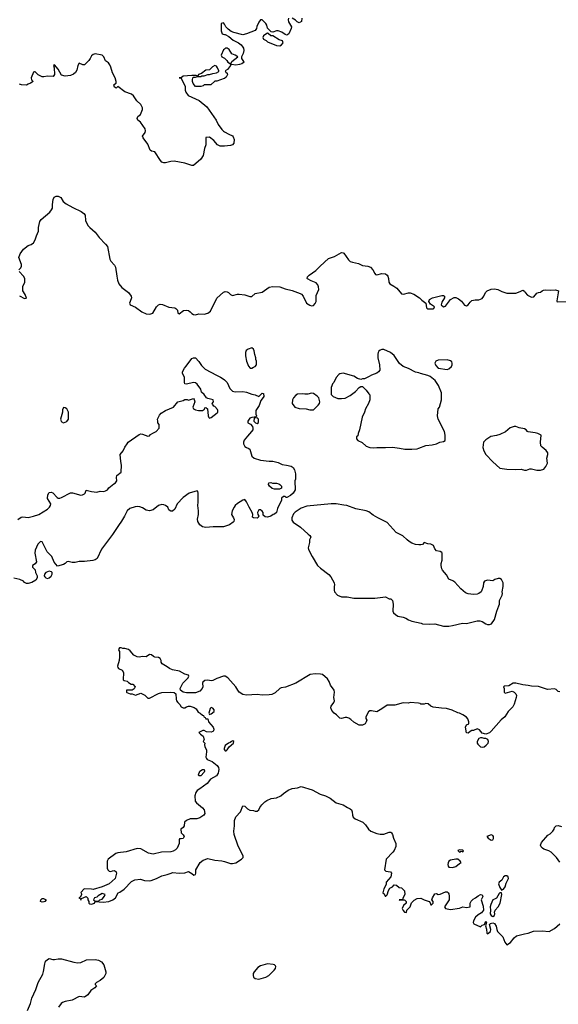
# Model space of a CAD drawing. Header units: inches. Extents: x 1980008 to 2252673, y 74414 to 260562.
# Tile 41 of 228: x 2057674 to 2063793, y 134721 to 145912. Entities that reach past the tile are written whole.
import ezdxf

# ---------------------------------------------------------------- set-up
doc = ezdxf.new("R2010")
doc.units = ezdxf.units.IN
doc.header["$MEASUREMENT"] = 0
for name, color, linetype in [('C0153', 7, 'Continuous'), ('C0154', 7, 'Continuous'), ('C0163', 7, 'Continuous'), ('C0164', 7, 'Continuous')]:
    doc.layers.add(name, color=color, linetype=linetype)

msp = doc.modelspace()

# ---------------------------------------------------------------- linework, layer by layer
at = {"layer": 'C0153', "color": 5}
for points, elevation in [([(2058684, 140000), (2058604, 139896), (2058554, 139790), (2058530, 139773), (2058504, 139764), (2058410, 139753), (2058350, 139753), (2058303, 139743), (2058270, 139743), (2058226, 139754), (2058210, 139751), (2058190, 139731), (2058170, 139721), (2058102, 139702), (2058065, 139745), (2058039, 139810), (2057985, 139865), (2057930, 139979), (2057910, 139981), (2057881, 139950), (2057850, 139882), (2057846, 139850), (2057864, 139750), (2057850, 139726), (2057818, 139710), (2057818, 139690), (2057850, 139658), (2057855, 139630), (2057873, 139590), (2057872, 139568), (2057857, 139543), (2057810, 139517), (2057770, 139505), (2057750, 139505), (2057730, 139515), (2057717, 139530), (2057676, 139550), (2057606, 139566)], 80), ([(2060000, 138450), (2059989, 138450), (2059914, 138426), (2059870, 138401), (2059850, 138399), (2059810, 138407), (2059778, 138402), (2059756, 138384), (2059750, 138372), (2059754, 138330), (2059748, 138310), (2059719, 138282), (2059670, 138262), (2059570, 138260), (2059532, 138270), (2059502, 138290), (2059498, 138310), (2059527, 138370), (2059587, 138430), (2059596, 138450), (2059590, 138461), (2059550, 138475), (2059490, 138508), (2059410, 138523), (2059377, 138537), (2059350, 138557), (2059291, 138590), (2059281, 138610), (2059281, 138630), (2059270, 138650), (2059250, 138662), (2059210, 138667), (2059193, 138673), (2059170, 138695), (2059150, 138696), (2059110, 138671), (2059070, 138675), (2059032, 138668), (2059010, 138670), (2058970, 138691), (2058930, 138739), (2058910, 138754), (2058870, 138765), (2058845, 138765), (2058828, 138772), (2058808, 138772), (2058800, 138760), (2058798, 138750), (2058808, 138730), (2058809, 138670), (2058804, 138630), (2058785, 138565), (2058789, 138550), (2058798, 138538), (2058838, 138518), (2058852, 138492), (2058848, 138410), (2058860, 138400), (2058894, 138394), (2058910, 138378), (2058940, 138360), (2058958, 138358), (2058986, 138330), (2058975, 138305), (2058950, 138292), (2058888, 138292), (2058886, 138270), (2058890, 138266), (2058930, 138249), (2058950, 138249), (2058990, 138235), (2059050, 138258), (2059094, 138234), (2059130, 138202), (2059150, 138202), (2059250, 138253), (2059290, 138264), (2059390, 138269), (2059430, 138265), (2059449, 138249), (2059450, 138190), (2059456, 138170), (2059470, 138150), (2059495, 138130), (2059510, 138102), (2059530, 138089), (2059551, 138089), (2059570, 138102), (2059592, 138108), (2059610, 138109), (2059656, 138096), (2059680, 138080), (2059703, 138043), (2059726, 138030), (2059750, 138006), (2059762, 138002), (2059766, 137990), (2059782, 137982), (2059790, 137966), (2059810, 137966), (2059818, 137930), (2059873, 137870), (2059881, 137850), (2059877, 137830), (2059870, 137821), (2059850, 137814), (2059798, 137818), (2059770, 137834), (2059753, 137833), (2059708, 137810), (2059728, 137790), (2059758, 137770), (2059768, 137730), (2059758, 137710), (2059778, 137690), (2059775, 137670), (2059779, 137650), (2059795, 137610), (2059797, 137590), (2059789, 137531), (2059796, 137516), (2059805, 137505), (2059860, 137480), (2059917, 137437), (2059932, 137412), (2059936, 137390), (2059933, 137370), (2059930, 137350), (2059910, 137319), (2059840, 137280), (2059804, 137230), (2059721, 137170), (2059690, 137153), (2059674, 137130), (2059662, 137090), (2059667, 137030), (2059681, 137010), (2059750, 136953), (2059769, 136930), (2059776, 136890), (2059765, 136870), (2059721, 136839), (2059686, 136830), (2059610, 136829), (2059570, 136810), (2059546, 136790), (2059541, 136750), (2059530, 136731), (2059504, 136710), (2059509, 136669), (2059530, 136649), (2059541, 136630), (2059539, 136621), (2059530, 136607), (2059510, 136601), (2059490, 136602), (2059485, 136595), (2059484, 136550), (2059476, 136524), (2059463, 136497), (2059444, 136476), (2059418, 136462), (2059390, 136454), (2059286, 136450), (2059190, 136428), (2059139, 136439), (2059050, 136490), (2059007, 136493), (2058884, 136456), (2058790, 136444), (2058765, 136435), (2058678, 136370), (2058669, 136350), (2058669, 136270), (2058675, 136250), (2058690, 136235), (2058709, 136229), (2058730, 136239), (2058750, 136242), (2058770, 136226), (2058775, 136210), (2058758, 136150), (2058689, 136091), (2058610, 136056), (2058510, 136025), (2058490, 136031), (2058408, 136032), (2058367, 135993), (2058376, 135976), (2058376, 135964), (2058362, 135938), (2058346, 135930), (2058362, 135922), (2058367, 135907), (2058374, 135910), (2058378, 135922), (2058430, 135946), (2058447, 135927), (2058448, 135908), (2058458, 135890), (2058458, 135870), (2058470, 135862), (2058490, 135861), (2058522, 135870), (2058532, 135888), (2058624, 135884), (2058685, 135890), (2058733, 135910), (2058762, 135930), (2058793, 135987), (2058810, 135994), (2058861, 136030), (2058943, 136117), (2058983, 136137), (2059045, 136145), (2059090, 136129), (2059150, 136126), (2059169, 136129), (2059230, 136152), (2059290, 136182), (2059350, 136195), (2059396, 136210), (2059410, 136219), (2059490, 136210), (2059550, 136216), (2059590, 136229), (2059629, 136209), (2059651, 136189), (2059670, 136198), (2059675, 136210), (2059676, 136250), (2059726, 136334), (2059759, 136361), (2059810, 136379), (2059890, 136361), (2059970, 136353), (2060000, 136344)], 60), ([(2060000, 137639), (2059996, 137630), (2059998, 137618), (2060000, 137615)], 60), ([(2057762, 134650), (2057796, 134730), (2057811, 134790), (2057859, 134890), (2057884, 134970), (2057937, 135063), (2057946, 135094), (2057959, 135181), (2057968, 135212), (2057988, 135232), (2058010, 135241), (2058051, 135229), (2058070, 135229), (2058110, 135239), (2058150, 135237), (2058290, 135199), (2058330, 135194), (2058370, 135198), (2058433, 135227), (2058530, 135229), (2058570, 135224), (2058605, 135205), (2058629, 135170), (2058653, 135090), (2058653, 135070), (2058630, 135025), (2058590, 134991), (2058546, 134970), (2058530, 134954), (2058530, 134946), (2058546, 134930), (2058528, 134910), (2058482, 134878), (2058449, 134830), (2058410, 134804), (2058350, 134811), (2058270, 134768), (2058190, 134755), (2058159, 134741), (2058144, 134730), (2058116, 134690)], 80)]:
    msp.add_lwpolyline(points, dxfattribs=dict(at, elevation=elevation))
for points, elevation in [([(2058010, 139643), (2057970, 139630), (2057955, 139610), (2057953, 139590), (2057958, 139578), (2057970, 139567), (2057990, 139562), (2058010, 139567), (2058032, 139588), (2058043, 139610), (2058041, 139630), (2058036, 139636)], 80), ([(2059850, 138095), (2059837, 138083), (2059822, 138030), (2059830, 138014), (2059850, 138022), (2059882, 138050), (2059882, 138070), (2059870, 138088)], 60), ([(2059710, 137318), (2059704, 137330), (2059719, 137370), (2059749, 137390), (2059770, 137391), (2059775, 137370), (2059770, 137359), (2059730, 137319)], 60), ([(2058610, 135979), (2058566, 135954), (2058550, 135938), (2058522, 135930), (2058514, 135910), (2058530, 135894), (2058570, 135894), (2058586, 135910), (2058610, 135918), (2058639, 135950), (2058646, 135970)], 60), ([(2057930, 135881), (2057910, 135889), (2057914, 135910), (2057930, 135923), (2057945, 135925), (2057974, 135910), (2057958, 135890), (2057950, 135887)], 60)]:
    msp.add_lwpolyline(points, close=True, dxfattribs=dict(at, elevation=elevation))
at = {"layer": 'C0154', "color": 5}
for points, elevation in [([(2060000, 145860), (2059990, 145878), (2059964, 145870), (2059964, 145784), (2059973, 145753), (2059986, 145746), (2060000, 145744)], 60), ([(2060000, 144474), (2059990, 144473), (2059950, 144475), (2059921, 144490), (2059879, 144539), (2059830, 144578), (2059790, 144572), (2059787, 144490), (2059772, 144448), (2059760, 144370), (2059733, 144327), (2059650, 144255), (2059630, 144253), (2059550, 144280), (2059430, 144303), (2059390, 144300), (2059330, 144284), (2059310, 144284), (2059290, 144294), (2059272, 144312), (2059210, 144411), (2059170, 144418), (2059158, 144430), (2059130, 144498), (2059075, 144570), (2059071, 144590), (2059100, 144630), (2059104, 144650), (2059099, 144670), (2059047, 144747), (2059016, 144770), (2059008, 144790), (2059018, 144810), (2059046, 144834), (2059071, 144890), (2059071, 144910), (2059051, 144950), (2059005, 144990), (2058967, 145047), (2058945, 145065), (2058870, 145091), (2058790, 145152), (2058770, 145134), (2058762, 145142), (2058750, 145145), (2058745, 145170), (2058750, 145178), (2058771, 145189), (2058771, 145211), (2058758, 145250), (2058727, 145307), (2058711, 145371), (2058699, 145399), (2058681, 145421), (2058650, 145445), (2058631, 145491), (2058612, 145510), (2058530, 145523), (2058510, 145518), (2058490, 145502), (2058476, 145470), (2058461, 145450), (2058410, 145399), (2058390, 145399), (2058350, 145418), (2058334, 145390), (2058322, 145338), (2058309, 145311), (2058286, 145294), (2058250, 145279), (2058190, 145271), (2058150, 145281), (2058110, 145351), (2058070, 145398), (2058058, 145390), (2058066, 145366), (2058069, 145290), (2058054, 145266), (2057990, 145270), (2057950, 145262), (2057930, 145264), (2057885, 145285), (2057850, 145318), (2057842, 145318), (2057830, 145314), (2057804, 145250), (2057809, 145229), (2057828, 145210), (2057798, 145190), (2057770, 145181), (2057750, 145168), (2057694, 145170), (2057670, 145181)], 60), ([(2060000, 145578), (2059989, 145571), (2059962, 145510), (2059970, 145488), (2060000, 145473)], 60), ([(2060000, 145244), (2059998, 145242), (2059913, 145213), (2059890, 145212), (2059847, 145173), (2059770, 145172), (2059758, 145162), (2059730, 145154), (2059673, 145153), (2059646, 145186), (2059638, 145210), (2059638, 145230), (2059642, 145250), (2059650, 145258), (2059670, 145258), (2059693, 145267), (2059730, 145268), (2059745, 145275), (2059770, 145275), (2059812, 145288), (2059831, 145289), (2059870, 145302), (2059910, 145309), (2059935, 145325), (2059938, 145330), (2059923, 145363), (2059910, 145382), (2059891, 145391), (2059863, 145377), (2059830, 145342), (2059790, 145338), (2059738, 145302), (2059706, 145290), (2059702, 145278), (2059690, 145274), (2059678, 145278), (2059630, 145278), (2059530, 145271), (2059510, 145252), (2059486, 145250), (2059510, 145246), (2059554, 145154), (2059555, 145110), (2059562, 145090), (2059589, 145050), (2059713, 144993), (2059800, 144920), (2059905, 144770), (2059930, 144721), (2059970, 144664), (2059990, 144644), (2060000, 144638)], 60), ([(2057663, 143070), (2057687, 143093), (2057694, 143110), (2057693, 143130), (2057665, 143210), (2057681, 143250), (2057717, 143303), (2057770, 143347), (2057803, 143357), (2057830, 143374), (2057850, 143409), (2057863, 143457), (2057888, 143510), (2057888, 143550), (2057903, 143617), (2057918, 143642), (2058016, 143724), (2058036, 143750), (2058045, 143770), (2058045, 143810), (2058055, 143870), (2058067, 143893), (2058090, 143907), (2058110, 143907), (2058143, 143890), (2058167, 143847), (2058201, 143821), (2058277, 143777), (2058372, 143732), (2058403, 143710), (2058416, 143690), (2058422, 143630), (2058429, 143610), (2058451, 143570), (2058469, 143549), (2058530, 143498), (2058575, 143435), (2058650, 143360), (2058670, 143333), (2058698, 143190), (2058708, 143168), (2058750, 143122), (2058761, 143101), (2058776, 142996), (2058785, 142950), (2058800, 142910), (2058835, 142870), (2058910, 142810), (2058939, 142770), (2058944, 142750), (2058941, 142739), (2058921, 142690), (2058928, 142670), (2058990, 142646), (2059062, 142590), (2059112, 142568), (2059154, 142566), (2059185, 142575), (2059230, 142650), (2059250, 142671), (2059270, 142679), (2059296, 142676), (2059370, 142643), (2059437, 142637), (2059449, 142630), (2059465, 142610), (2059470, 142578), (2059486, 142570), (2059535, 142605), (2059570, 142611), (2059590, 142608), (2059612, 142592), (2059630, 142572), (2059650, 142561), (2059670, 142557), (2059710, 142569), (2059770, 142566), (2059810, 142578), (2059841, 142599), (2059914, 142746), (2059990, 142815), (2060000, 142819)], 60), ([(2057670, 142774), (2057730, 142744), (2057750, 142748), (2057738, 142790), (2057711, 142831), (2057708, 142848), (2057710, 142878), (2057731, 142930), (2057731, 142971), (2057717, 142997), (2057667, 143050)], 60), ([(2057654, 140230), (2057690, 140258), (2057710, 140263), (2057770, 140255), (2057830, 140270), (2057891, 140290), (2057990, 140349), (2058011, 140370), (2058023, 140390), (2058027, 140410), (2057991, 140470), (2057995, 140510), (2058010, 140538), (2058030, 140542), (2058050, 140533), (2058101, 140481), (2058110, 140475), (2058130, 140474), (2058150, 140481), (2058250, 140534), (2058275, 140535), (2058370, 140509), (2058387, 140513), (2058410, 140522), (2058418, 140530), (2058430, 140566), (2058490, 140549), (2058550, 140541), (2058588, 140552), (2058630, 140550), (2058650, 140556), (2058670, 140569), (2058685, 140590), (2058742, 140638), (2058764, 140650), (2058776, 140670), (2058773, 140710), (2058779, 140730), (2058826, 140770), (2058830, 140850), (2058822, 140890), (2058817, 140970), (2058851, 141010), (2058867, 141053), (2058896, 141090), (2058906, 141110), (2059030, 141198), (2059050, 141204), (2059070, 141203), (2059130, 141178), (2059150, 141184), (2059161, 141199), (2059186, 141214), (2059226, 141230), (2059258, 141270), (2059258, 141310), (2059245, 141330), (2059245, 141350), (2059238, 141370), (2059262, 141418), (2059281, 141439), (2059330, 141469), (2059422, 141510), (2059470, 141568), (2059530, 141582), (2059550, 141595), (2059575, 141595), (2059590, 141589), (2059650, 141606), (2059656, 141596), (2059662, 141570), (2059642, 141510), (2059650, 141489), (2059670, 141479), (2059706, 141470), (2059750, 141469), (2059773, 141487), (2059778, 141502), (2059790, 141506), (2059806, 141490), (2059814, 141410), (2059822, 141390), (2059830, 141384), (2059850, 141389), (2059882, 141418), (2059918, 141442), (2059925, 141450), (2059925, 141470), (2059920, 141480), (2059890, 141514), (2059878, 141518), (2059864, 141544), (2059862, 141550), (2059874, 141570), (2059872, 141590), (2059810, 141605), (2059795, 141615), (2059770, 141651), (2059740, 141680), (2059730, 141712), (2059691, 141771), (2059670, 141785), (2059650, 141787), (2059570, 141771), (2059550, 141774), (2059545, 141790), (2059545, 141850), (2059525, 141890), (2059525, 141910), (2059545, 141950), (2059567, 141973), (2059630, 142062), (2059650, 142069), (2059670, 142068), (2059710, 142028), (2059740, 141980), (2059781, 141941), (2059910, 141870), (2059957, 141850), (2059987, 141830), (2060000, 141817)], 80), ([(2060000, 140150), (2059990, 140147), (2059873, 140147), (2059790, 140139), (2059750, 140147), (2059721, 140170), (2059696, 140210), (2059695, 140235), (2059705, 140290), (2059705, 140330), (2059697, 140390), (2059703, 140430), (2059703, 140530), (2059698, 140550), (2059690, 140556), (2059598, 140530), (2059530, 140481), (2059463, 140410), (2059438, 140350), (2059410, 140325), (2059390, 140325), (2059382, 140330), (2059370, 140342), (2059356, 140370), (2059332, 140392), (2059310, 140399), (2059290, 140400), (2059250, 140389), (2059190, 140341), (2059150, 140330), (2059110, 140336), (2059070, 140364), (2059037, 140377), (2059010, 140380), (2058985, 140375), (2058924, 140356), (2058894, 140330), (2058866, 140270), (2058830, 140211), (2058795, 140165), (2058730, 140060), (2058684, 140000)], 80)]:
    msp.add_lwpolyline(points, dxfattribs=dict(at, elevation=elevation))
at = {"layer": 'C0154', "color": 5, "elevation": 80}
msp.add_lwpolyline([(2058170, 141506), (2058162, 141478), (2058161, 141450), (2058138, 141370), (2058140, 141360), (2058145, 141345), (2058170, 141331), (2058210, 141346), (2058229, 141370), (2058229, 141450), (2058208, 141490), (2058190, 141502)], close=True, dxfattribs=at)
at = {"layer": 'C0163', "color": 5}
for points, elevation in [([(2060968, 140000), (2060965, 139995), (2060965, 139970), (2060951, 139910), (2060956, 139890), (2060996, 139810), (2061058, 139710), (2061090, 139678), (2061185, 139605), (2061210, 139578), (2061247, 139510), (2061251, 139490), (2061246, 139470), (2061246, 139430), (2061251, 139411), (2061285, 139370), (2061330, 139354), (2061350, 139351), (2061394, 139354), (2061470, 139339), (2061710, 139339), (2061831, 139351), (2061870, 139331), (2061890, 139331), (2061910, 139312), (2061918, 139270), (2061912, 139190), (2061922, 139170), (2061942, 139150), (2061970, 139131), (2062030, 139123), (2062062, 139110), (2062090, 139091), (2062130, 139076), (2062235, 139055), (2062250, 139046), (2062330, 139041), (2062390, 139045), (2062490, 139018), (2062550, 139018), (2062590, 139026), (2062706, 139054), (2062751, 139051), (2062870, 139081), (2062900, 139080), (2062928, 139072), (2062970, 139045), (2062990, 139038), (2063010, 139038), (2063033, 139047), (2063070, 139094), (2063094, 139190), (2063119, 139250), (2063124, 139270), (2063124, 139310), (2063154, 139370), (2063159, 139390), (2063155, 139410), (2063168, 139470), (2063168, 139510), (2063148, 139550), (2063130, 139562), (2063110, 139562), (2063071, 139549), (2063050, 139535), (2062990, 139542), (2062954, 139530), (2062945, 139510), (2062938, 139470), (2062922, 139418), (2062918, 139410), (2062890, 139389), (2062870, 139383), (2062830, 139379), (2062770, 139386), (2062739, 139399), (2062685, 139445), (2062618, 139518), (2062595, 139535), (2062550, 139555), (2062523, 139603), (2062477, 139657), (2062469, 139670), (2062463, 139710), (2062463, 139730), (2062472, 139770), (2062474, 139850), (2062470, 139858), (2062450, 139869), (2062410, 139875), (2062390, 139898), (2062375, 139935), (2062346, 139950), (2062310, 139955), (2062270, 139969), (2062250, 139949), (2062230, 139943), (2062210, 139943), (2062170, 139949), (2062130, 139962), (2062100, 139980), (2062077, 140000)], 80), ([(2063810, 138271), (2063790, 138278), (2063770, 138298), (2063750, 138305), (2063670, 138301), (2063570, 138334), (2063490, 138336), (2063450, 138346), (2063390, 138351), (2063310, 138373), (2063282, 138370), (2063230, 138341), (2063183, 138337), (2063169, 138330), (2063178, 138310), (2063178, 138270), (2063190, 138258), (2063270, 138279), (2063290, 138269), (2063310, 138249), (2063317, 138230), (2063315, 138210), (2063290, 138132), (2063277, 138103), (2063225, 138050), (2063184, 137990), (2063144, 137956), (2063030, 137825), (2063010, 137805), (2062970, 137791), (2062930, 137802), (2062899, 137839), (2062870, 137852), (2062830, 137832), (2062810, 137834), (2062790, 137822), (2062770, 137802), (2062750, 137805), (2062737, 137870), (2062750, 137896), (2062775, 137910), (2062778, 137930), (2062766, 137966), (2062750, 137983), (2062710, 138011), (2062671, 138031), (2062650, 138035), (2062586, 138066), (2062524, 138084), (2062466, 138086), (2062370, 138099), (2062345, 138110), (2062315, 138135), (2062290, 138142), (2062270, 138134), (2062230, 138134), (2062222, 138142), (2062205, 138145), (2062110, 138151), (2062090, 138145), (2062030, 138146), (2061937, 138123), (2061850, 138123), (2061790, 138078), (2061730, 138046), (2061670, 138058), (2061650, 138055), (2061636, 138044), (2061608, 137990), (2061606, 137970), (2061618, 137950), (2061609, 137930), (2061599, 137910), (2061570, 137893), (2061530, 137894), (2061470, 137928), (2061437, 137957), (2061413, 137973), (2061390, 137981), (2061370, 137981), (2061330, 137968), (2061310, 137973), (2061272, 138012), (2061247, 138030), (2061222, 138062), (2061210, 138090), (2061213, 138110), (2061244, 138150), (2061251, 138170), (2061244, 138210), (2061252, 138268), (2061248, 138290), (2061205, 138350), (2061188, 138390), (2061170, 138419), (2061115, 138470), (2061090, 138475), (2061030, 138479), (2060975, 138470), (2060810, 138370), (2060695, 138325), (2060643, 138317), (2060629, 138310), (2060577, 138263), (2060537, 138243), (2060510, 138237), (2060430, 138236), (2060370, 138242), (2060250, 138234), (2060210, 138244), (2060169, 138269), (2060152, 138290), (2060130, 138330), (2060040, 138430), (2060010, 138450), (2060000, 138450)], 60), ([(2060000, 137615), (2060010, 137602), (2060018, 137602), (2060030, 137612), (2060052, 137648), (2060102, 137690), (2060106, 137710), (2060094, 137714), (2060082, 137710), (2060064, 137696), (2060046, 137690), (2060010, 137661), (2060000, 137639)], 60), ([(2060000, 136344), (2060070, 136322), (2060090, 136320), (2060130, 136330), (2060192, 136370), (2060211, 136389), (2060211, 136409), (2060157, 136517), (2060111, 136650), (2060108, 136690), (2060115, 136750), (2060115, 136810), (2060129, 136851), (2060184, 136910), (2060210, 136977), (2060230, 136974), (2060262, 136942), (2060290, 136929), (2060330, 136925), (2060350, 136916), (2060370, 136917), (2060391, 136930), (2060403, 136957), (2060426, 136990), (2060458, 137022), (2060483, 137037), (2060530, 137061), (2060590, 137069), (2060642, 137090), (2060670, 137118), (2060725, 137155), (2060770, 137173), (2060830, 137183), (2060870, 137195), (2060998, 137158), (2061089, 137110), (2061150, 137092), (2061203, 137063), (2061271, 137011), (2061348, 136990), (2061397, 136957), (2061430, 136943), (2061443, 136930), (2061452, 136910), (2061454, 136870), (2061463, 136850), (2061487, 136830), (2061571, 136791), (2061601, 136761), (2061638, 136710), (2061663, 136690), (2061730, 136661), (2061770, 136654), (2061810, 136656), (2061870, 136678), (2061890, 136676), (2061897, 136670), (2061911, 136651), (2061920, 136610), (2061946, 136550), (2061947, 136513), (2061930, 136471), (2061915, 136450), (2061839, 136370), (2061819, 136250), (2061834, 136234), (2061888, 136228), (2061898, 136210), (2061889, 136170), (2061838, 136110), (2061836, 136084), (2061810, 136034), (2061798, 135990), (2061815, 135975), (2061826, 135950), (2061834, 135950), (2061850, 135966), (2061865, 136015), (2061880, 136040), (2061910, 136058), (2061930, 136078), (2061956, 136076), (2061987, 136047), (2062010, 136046), (2062046, 136010), (2062049, 135970), (2062026, 135926), (2062026, 135914), (2061986, 135910), (2061990, 135906), (2062047, 135907), (2062066, 135890), (2062066, 135870), (2062036, 135844), (2062018, 135810), (2062030, 135786), (2062046, 135770), (2062070, 135766), (2062074, 135790), (2062110, 135828), (2062127, 135873), (2062155, 135905), (2062190, 135923), (2062230, 135926), (2062270, 135907), (2062326, 135890), (2062336, 135876), (2062346, 135850), (2062354, 135850), (2062371, 135870), (2062371, 135890), (2062358, 135910), (2062362, 135930), (2062390, 135977), (2062410, 135982), (2062430, 135969), (2062450, 135973), (2062510, 136001), (2062530, 135999), (2062542, 135990), (2062550, 135978), (2062555, 135950), (2062552, 135910), (2062502, 135830), (2062510, 135809), (2062570, 135799), (2062670, 135815), (2062710, 135828), (2062750, 135822), (2062790, 135828), (2062792, 135870), (2062805, 135895), (2062825, 135915), (2062854, 135930), (2062884, 135956), (2062910, 135968), (2062927, 135967), (2062934, 135946), (2062918, 135910), (2062938, 135838), (2062944, 135790), (2062919, 135761), (2062883, 135737), (2062853, 135710), (2062828, 135670), (2062826, 135650), (2062835, 135635), (2062910, 135602), (2062930, 135622), (2062953, 135627), (2062970, 135666), (2062978, 135650), (2062967, 135613), (2062977, 135577), (2062981, 135530), (2062990, 135521), (2063021, 135550), (2063026, 135570), (2063011, 135630), (2063021, 135639), (2063050, 135649), (2063070, 135639), (2063089, 135610), (2063093, 135570), (2063101, 135550), (2063164, 135490), (2063186, 135426), (2063210, 135398), (2063250, 135422), (2063290, 135475), (2063320, 135500), (2063410, 135524), (2063452, 135528), (2063513, 135553), (2063610, 135556), (2063690, 135550), (2063750, 135582), (2063810, 135636)], 60), ([(2063810, 136338), (2063771, 136390), (2063711, 136450), (2063686, 136466), (2063630, 136485), (2063614, 136494), (2063598, 136510), (2063591, 136530), (2063601, 136559), (2063675, 136645), (2063700, 136660), (2063730, 136688), (2063745, 136710), (2063751, 136730), (2063770, 136749), (2063790, 136753), (2063830, 136744)], 60)]:
    msp.add_lwpolyline(points, dxfattribs=dict(at, elevation=elevation))
for points, elevation in [([(2062910, 137750), (2062890, 137743), (2062870, 137710), (2062870, 137690), (2062878, 137678), (2062910, 137648), (2062930, 137643), (2062950, 137648), (2062975, 137665), (2062998, 137690), (2063001, 137710), (2062992, 137732), (2062970, 137744), (2062950, 137741), (2062929, 137749)], 60), ([(2063030, 136649), (2062982, 136630), (2062996, 136610), (2063030, 136587), (2063049, 136591), (2063055, 136605), (2063056, 136630), (2063050, 136639)], 60), ([(2062670, 136477), (2062652, 136470), (2062670, 136452), (2062690, 136462), (2062710, 136454), (2062715, 136465), (2062710, 136473)], 60), ([(2062630, 136369), (2062570, 136359), (2062550, 136349), (2062541, 136330), (2062537, 136310), (2062541, 136290), (2062550, 136279), (2062590, 136277), (2062630, 136288), (2062670, 136321), (2062688, 136330), (2062678, 136350), (2062650, 136369)], 60), ([(2063210, 136182), (2063190, 136182), (2063171, 136170), (2063150, 136134), (2063123, 136110), (2063115, 136090), (2063127, 136047), (2063150, 136014), (2063155, 136025), (2063170, 136031), (2063190, 136056), (2063201, 136099), (2063228, 136150), (2063223, 136170)], 60), ([(2063130, 135988), (2063120, 135980), (2063091, 135929), (2063070, 135915), (2063051, 135909), (2063025, 135855), (2063018, 135830), (2063024, 135790), (2063019, 135750), (2063030, 135731), (2063050, 135719), (2063069, 135731), (2063072, 135750), (2063069, 135770), (2063074, 135790), (2063110, 135830), (2063133, 135870), (2063153, 135970), (2063147, 135987)], 60), ([(2060490, 135182), (2060410, 135158), (2060381, 135139), (2060339, 135090), (2060328, 135070), (2060325, 135050), (2060330, 135030), (2060350, 135013), (2060390, 135008), (2060470, 135029), (2060504, 135050), (2060566, 135110), (2060579, 135130), (2060585, 135150), (2060579, 135159), (2060570, 135170), (2060555, 135175)], 80)]:
    msp.add_lwpolyline(points, close=True, dxfattribs=dict(at, elevation=elevation))
at = {"layer": 'C0164', "color": 5}
for points, elevation in [([(2060729, 145931), (2060725, 145910), (2060729, 145889), (2060762, 145830), (2060759, 145810), (2060730, 145752), (2060710, 145738), (2060690, 145745), (2060651, 145771), (2060610, 145786), (2060590, 145786), (2060550, 145772), (2060530, 145774), (2060490, 145814), (2060482, 145850), (2060471, 145870), (2060430, 145911), (2060410, 145911), (2060390, 145885), (2060367, 145833), (2060366, 145810), (2060351, 145789), (2060250, 145751), (2060210, 145741), (2060107, 145767), (2060078, 145778), (2060043, 145803), (2060016, 145830), (2060000, 145860)], 60), ([(2060879, 145930), (2060874, 145890), (2060850, 145876), (2060828, 145888), (2060807, 145907), (2060770, 145931)], 60), ([(2060000, 145744), (2060010, 145743), (2060050, 145722), (2060099, 145679), (2060161, 145650), (2060190, 145625), (2060210, 145599), (2060215, 145590), (2060219, 145561), (2060212, 145528), (2060195, 145490), (2060195, 145470), (2060216, 145436), (2060226, 145430), (2060198, 145410), (2060170, 145401), (2060130, 145395), (2060082, 145402), (2060074, 145410), (2060085, 145435), (2060152, 145490), (2060122, 145510), (2060085, 145525), (2060052, 145572), (2060041, 145581), (2060030, 145587), (2060013, 145587), (2060000, 145578)], 60), ([(2060000, 145473), (2060006, 145470), (2060029, 145449), (2060038, 145430), (2060068, 145410), (2060069, 145390), (2060035, 145345), (2060008, 145330), (2060016, 145316), (2060030, 145306), (2060035, 145290), (2060020, 145260), (2060000, 145244)], 60), ([(2060000, 144638), (2060050, 144610), (2060092, 144592), (2060101, 144581), (2060109, 144550), (2060107, 144510), (2060093, 144490), (2060070, 144482), (2060000, 144474)], 60), ([(2060000, 142819), (2060010, 142823), (2060030, 142820), (2060047, 142810), (2060070, 142787), (2060090, 142778), (2060148, 142792), (2060167, 142793), (2060230, 142786), (2060290, 142766), (2060310, 142767), (2060350, 142799), (2060430, 142817), (2060508, 142872), (2060550, 142881), (2060630, 142875), (2060690, 142852), (2060770, 142834), (2060861, 142801), (2060874, 142794), (2060896, 142770), (2060933, 142690), (2060970, 142667), (2060990, 142661), (2061010, 142664), (2061030, 142686), (2061042, 142710), (2061043, 142777), (2061073, 142847), (2061070, 142874), (2061060, 142900), (2061041, 142921), (2060984, 142944), (2060945, 142965), (2060941, 142970), (2060942, 142990), (2060964, 143010), (2061039, 143061), (2061086, 143110), (2061184, 143196), (2061250, 143220), (2061330, 143265), (2061350, 143263), (2061357, 143257), (2061410, 143183), (2061430, 143165), (2061455, 143155), (2061522, 143142), (2061570, 143120), (2061630, 143112), (2061658, 143098), (2061687, 143070), (2061707, 143027), (2061717, 143017), (2061733, 143013), (2061790, 143026), (2061830, 143025), (2061849, 143009), (2061856, 142996), (2061864, 142970), (2061868, 142930), (2061879, 142910), (2061925, 142885), (2061959, 142859), (2062010, 142797), (2062034, 142794), (2062090, 142808), (2062110, 142809), (2062151, 142791), (2062216, 142750), (2062243, 142723), (2062289, 142690), (2062297, 142637), (2062307, 142627), (2062330, 142624), (2062373, 142627), (2062378, 142630), (2062385, 142650), (2062340, 142680), (2062321, 142710), (2062330, 142732), (2062365, 142750), (2062470, 142776), (2062490, 142776), (2062499, 142770), (2062499, 142750), (2062470, 142702), (2062464, 142670), (2062490, 142649), (2062510, 142655), (2062568, 142732), (2062610, 142756), (2062630, 142756), (2062661, 142741), (2062693, 142713), (2062727, 142667), (2062750, 142661), (2062768, 142672), (2062790, 142702), (2062810, 142719), (2062850, 142729), (2062890, 142729), (2062930, 142744), (2062947, 142770), (2062965, 142810), (2062984, 142830), (2063029, 142849), (2063070, 142853), (2063106, 142846), (2063150, 142821), (2063210, 142803), (2063310, 142804), (2063359, 142821), (2063390, 142838), (2063410, 142826), (2063415, 142810), (2063442, 142782), (2063490, 142758), (2063516, 142764), (2063550, 142802), (2063567, 142813), (2063590, 142817), (2063609, 142831), (2063624, 142836), (2063650, 142841), (2063710, 142839), (2063763, 142843), (2063795, 142830), (2063778, 142718), (2063778, 142710), (2063786, 142706), (2063891, 142709)], 60), ([(2060000, 141817), (2060030, 141789), (2060062, 141722), (2060090, 141690), (2060122, 141682), (2060210, 141686), (2060250, 141679), (2060310, 141654), (2060349, 141649), (2060390, 141628), (2060430, 141666), (2060442, 141662), (2060446, 141630), (2060430, 141602), (2060415, 141585), (2060393, 141527), (2060355, 141470), (2060358, 141430), (2060366, 141410), (2060362, 141398), (2060310, 141392), (2060290, 141382), (2060266, 141350), (2060266, 141330), (2060295, 141315), (2060318, 141290), (2060324, 141270), (2060321, 141250), (2060309, 141230), (2060261, 141179), (2060226, 141134), (2060215, 141110), (2060215, 141090), (2060230, 141061), (2060250, 141049), (2060270, 141044), (2060289, 141030), (2060312, 140952), (2060339, 140930), (2060410, 140907), (2060510, 140894), (2060550, 140894), (2060610, 140879), (2060657, 140857), (2060706, 140850), (2060757, 140837), (2060782, 140822), (2060796, 140796), (2060808, 140750), (2060808, 140690), (2060798, 140670), (2060802, 140570), (2060779, 140530), (2060750, 140505), (2060710, 140482), (2060702, 140482), (2060691, 140491), (2060670, 140491), (2060650, 140474), (2060648, 140450), (2060603, 140357), (2060590, 140312), (2060570, 140291), (2060553, 140287), (2060526, 140270), (2060490, 140258), (2060461, 140261), (2060441, 140281), (2060439, 140310), (2060430, 140325), (2060410, 140341), (2060390, 140341), (2060376, 140310), (2060379, 140290), (2060389, 140270), (2060384, 140256), (2060370, 140248), (2060331, 140251), (2060318, 140258), (2060323, 140290), (2060315, 140310), (2060280, 140370), (2060252, 140432), (2060230, 140458), (2060210, 140451), (2060147, 140413), (2060121, 140390), (2060109, 140370), (2060089, 140330), (2060081, 140290), (2060102, 140250), (2060109, 140230), (2060108, 140210), (2060100, 140200), (2060058, 140170), (2060000, 140150)], 80), ([(2062077, 140000), (2062025, 140045), (2061950, 140085), (2061850, 140197), (2061744, 140250), (2061690, 140281), (2061639, 140319), (2061610, 140330), (2061491, 140351), (2061390, 140390), (2061356, 140396), (2061271, 140409), (2061211, 140409), (2060937, 140383), (2060870, 140359), (2060804, 140316), (2060784, 140296), (2060765, 140250), (2060764, 140224), (2060780, 140200), (2060865, 140145), (2060950, 140065), (2060971, 140050), (2060982, 140030), (2060968, 140000)], 80)]:
    msp.add_lwpolyline(points, dxfattribs=dict(at, elevation=elevation))
for points, elevation in [([(2060490, 145758), (2060470, 145748), (2060445, 145730), (2060438, 145710), (2060445, 145690), (2060476, 145676), (2060490, 145662), (2060590, 145618), (2060630, 145616), (2060650, 145626), (2060668, 145650), (2060658, 145670), (2060623, 145683), (2060550, 145728), (2060528, 145728), (2060496, 145756)], 60), ([(2060310, 142182), (2060270, 142169), (2060248, 142152), (2060241, 142130), (2060241, 142090), (2060251, 142030), (2060274, 141974), (2060292, 141952), (2060310, 141951), (2060330, 141962), (2060348, 141972), (2060366, 141990), (2060366, 142030), (2060358, 142050), (2060358, 142070), (2060345, 142105), (2060339, 142150), (2060330, 142168)], 80), ([(2061810, 142162), (2061790, 142162), (2061770, 142155), (2061755, 142145), (2061746, 142130), (2061741, 142110), (2061744, 142070), (2061760, 141990), (2061766, 141930), (2061751, 141909), (2061730, 141894), (2061670, 141873), (2061644, 141856), (2061591, 141829), (2061570, 141829), (2061550, 141822), (2061510, 141834), (2061470, 141859), (2061350, 141894), (2061310, 141888), (2061300, 141880), (2061270, 141846), (2061242, 141790), (2061226, 141774), (2061222, 141750), (2061212, 141730), (2061213, 141653), (2061234, 141630), (2061290, 141605), (2061330, 141605), (2061370, 141612), (2061430, 141642), (2061490, 141685), (2061530, 141732), (2061550, 141742), (2061570, 141742), (2061610, 141702), (2061640, 141660), (2061651, 141650), (2061651, 141590), (2061638, 141550), (2061601, 141490), (2061591, 141450), (2061564, 141396), (2061536, 141250), (2061518, 141210), (2061516, 141184), (2061502, 141170), (2061502, 141150), (2061514, 141130), (2061565, 141105), (2061610, 141065), (2061651, 141051), (2061690, 141047), (2061730, 141051), (2061830, 141048), (2061910, 141053), (2061990, 141044), (2062050, 141031), (2062130, 141031), (2062190, 141036), (2062210, 141043), (2062287, 141073), (2062361, 141079), (2062409, 141091), (2062446, 141110), (2062490, 141118), (2062509, 141131), (2062509, 141190), (2062501, 141230), (2062429, 141370), (2062419, 141410), (2062429, 141490), (2062442, 141510), (2062465, 141590), (2062466, 141670), (2062433, 141753), (2062393, 141810), (2062336, 141856), (2062310, 141869), (2062228, 141890), (2062210, 141899), (2062170, 141905), (2062090, 141946), (2062029, 141970), (2061990, 142004), (2061930, 142094), (2061888, 142130)], 80), ([(2062530, 142045), (2062430, 142044), (2062402, 142030), (2062392, 142010), (2062402, 141982), (2062430, 141952), (2062530, 141938), (2062550, 141945), (2062578, 141970), (2062589, 141990), (2062589, 142010), (2062583, 142023), (2062570, 142034)], 80), ([(2060990, 141669), (2060946, 141654), (2060914, 141654), (2060890, 141659), (2060830, 141656), (2060810, 141644), (2060785, 141615), (2060775, 141590), (2060771, 141550), (2060798, 141510), (2060850, 141493), (2060930, 141491), (2060970, 141476), (2061010, 141479), (2061064, 141530), (2061079, 141550), (2061085, 141570), (2061073, 141613), (2061053, 141633), (2061010, 141662)], 80), ([(2060370, 141386), (2060338, 141382), (2060334, 141350), (2060354, 141330), (2060370, 141322), (2060387, 141333), (2060386, 141370)], 80), ([(2063290, 141289), (2063248, 141272), (2063193, 141227), (2063130, 141197), (2063090, 141185), (2063026, 141174), (2062970, 141138), (2062945, 141110), (2062936, 141050), (2062947, 141010), (2062971, 140970), (2063048, 140888), (2063130, 140816), (2063210, 140803), (2063310, 140801), (2063370, 140805), (2063410, 140791), (2063430, 140791), (2063470, 140807), (2063490, 140806), (2063550, 140791), (2063590, 140791), (2063630, 140805), (2063650, 140832), (2063669, 140870), (2063664, 140930), (2063675, 140970), (2063674, 140990), (2063657, 141017), (2063610, 141053), (2063595, 141070), (2063591, 141110), (2063597, 141190), (2063562, 141210), (2063530, 141218), (2063450, 141227), (2063442, 141230), (2063429, 141249), (2063410, 141262), (2063350, 141273), (2063310, 141289)], 80), ([(2060624, 140576), (2060570, 140576), (2060543, 140583), (2060513, 140610), (2060502, 140630), (2060506, 140650), (2060528, 140652), (2060545, 140645), (2060590, 140644), (2060618, 140638), (2060630, 140630), (2060647, 140610), (2060650, 140589)], 80)]:
    msp.add_lwpolyline(points, close=True, dxfattribs=dict(at, elevation=elevation))

doc.saveas('drawing.dxf')
